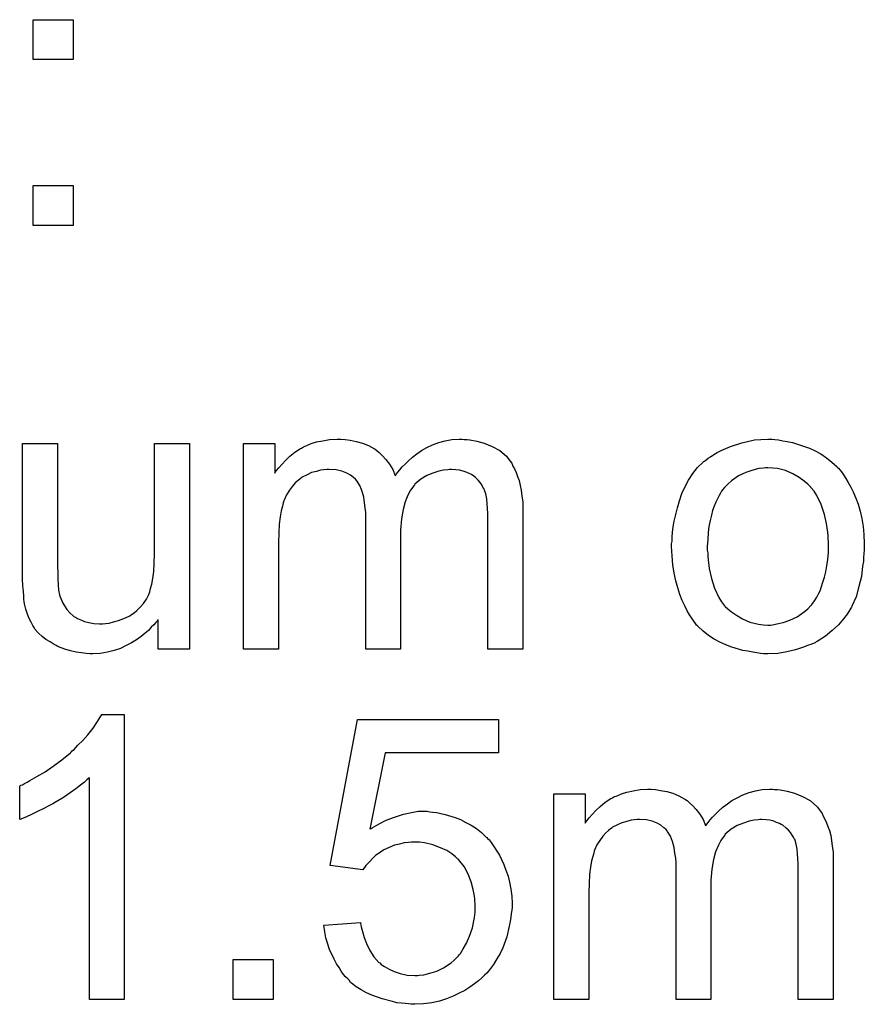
# Model space of a CAD drawing. Extents: x -2 to 8.5, y -2.9 to 5.2.
# Tile 177 of 207: x 5.557 to 5.795, y 2.478 to 2.756. Entities that reach past the tile are written whole.
import ezdxf

# ---------------------------------------------------------------- set-up
doc = ezdxf.new("R2010")
doc.units = 0
doc.layers.add('acc-ni-360-20-out-a_document', color=1, linetype='CONTINUOUS')

msp = doc.modelspace()

# ---------------------------------------------------------------- linework, layer by layer
at = {"layer": 'acc-ni-360-20-out-a_document', "color": 1}
for points in [[(5.571944, 2.744408), (5.560721, 2.744408), (5.560721, 2.755631), (5.571944, 2.755631), (5.571944, 2.744408)], [(5.571944, 2.697549), (5.560721, 2.697549), (5.560721, 2.708772), (5.571944, 2.708772), (5.571944, 2.697549)], [(5.604803, 2.577869), (5.596009, 2.577869), (5.596009, 2.586315), (5.595894, 2.5862), (5.595662, 2.585852), (5.595315, 2.58539), (5.594737, 2.584811), (5.594042, 2.584117), (5.593233, 2.583191), (5.592307, 2.582381), (5.59115, 2.581456), (5.589877, 2.58053), (5.588489, 2.57972), (5.586985, 2.57891), (5.585365, 2.578101), (5.583514, 2.577522), (5.581663, 2.577059), (5.57958, 2.576712), (5.577497, 2.576597), (5.576688, 2.576597), (5.575646, 2.576712), (5.574373, 2.576828), (5.572869, 2.577059), (5.57125, 2.577406), (5.56963, 2.577869), (5.567894, 2.578563), (5.567663, 2.578679), (5.5672, 2.57891), (5.56639, 2.579373), (5.565465, 2.579952), (5.564308, 2.580646), (5.563266, 2.581456), (5.562225, 2.582381), (5.561299, 2.583423), (5.561184, 2.583539), (5.560952, 2.584001), (5.560605, 2.58458), (5.560142, 2.585505), (5.559564, 2.586547), (5.559101, 2.587819), (5.558638, 2.589208), (5.558291, 2.590712), (5.558291, 2.590828), (5.558176, 2.59129), (5.55806, 2.591985), (5.55806, 2.59291), (5.557944, 2.594299), (5.557828, 2.595803), (5.557713, 2.59777), (5.557713, 2.599968), (5.557713, 2.635951), (5.567547, 2.635951), (5.567547, 2.60367), (5.567547, 2.603555), (5.567547, 2.603323), (5.567547, 2.602976), (5.567547, 2.602398), (5.567547, 2.601125), (5.567663, 2.599505), (5.567663, 2.59777), (5.567779, 2.596034), (5.567894, 2.59453), (5.568126, 2.593257), (5.568126, 2.593142), (5.568357, 2.592679), (5.568588, 2.591985), (5.568936, 2.591059), (5.569514, 2.590133), (5.570208, 2.589092), (5.571018, 2.588166), (5.57206, 2.587241), (5.572175, 2.587125), (5.572638, 2.586894), (5.573217, 2.586547), (5.574142, 2.5862), (5.575183, 2.585737), (5.576456, 2.58539), (5.577845, 2.585158), (5.579464, 2.585043), (5.580274, 2.585043), (5.581084, 2.585158), (5.582125, 2.585274), (5.583398, 2.585621), (5.584787, 2.585968), (5.586291, 2.586547), (5.587795, 2.587241), (5.588026, 2.587357), (5.588489, 2.587704), (5.589183, 2.588166), (5.589993, 2.588861), (5.590919, 2.589786), (5.591844, 2.590828), (5.592654, 2.591985), (5.593348, 2.593373), (5.593464, 2.593604), (5.59358, 2.594067), (5.593811, 2.594993), (5.594158, 2.596265), (5.594505, 2.597885), (5.594737, 2.599852), (5.594852, 2.602166), (5.594968, 2.604827), (5.594968, 2.635951), (5.604803, 2.635951), (5.604803, 2.577869)], [(5.682322, 2.637108), (5.683132, 2.637108), (5.683941, 2.636992), (5.685908, 2.636645), (5.687991, 2.636066), (5.690189, 2.635141), (5.692387, 2.633984), (5.694239, 2.632364), (5.69447, 2.632133), (5.694933, 2.631438), (5.695743, 2.630397), (5.69609, 2.629587), (5.696553, 2.628777), (5.697016, 2.627736), (5.697363, 2.626695), (5.697825, 2.625538), (5.698172, 2.624149), (5.698404, 2.622761), (5.698635, 2.621141), (5.698867, 2.619521), (5.698867, 2.61767), (5.698867, 2.577869), (5.689032, 2.577869), (5.689032, 2.614315), (5.689032, 2.61443), (5.689032, 2.614546), (5.689032, 2.61524), (5.689032, 2.616282), (5.688917, 2.617554), (5.688801, 2.618943), (5.688685, 2.620331), (5.688454, 2.62172), (5.688107, 2.622761), (5.688107, 2.622876), (5.687875, 2.623224), (5.687644, 2.623686), (5.687297, 2.624265), (5.686834, 2.624959), (5.686255, 2.625653), (5.685561, 2.626347), (5.684636, 2.627042), (5.68452, 2.627157), (5.684173, 2.627273), (5.68371, 2.627505), (5.6829, 2.627852), (5.68209, 2.628199), (5.681049, 2.62843), (5.680008, 2.628546), (5.678735, 2.628662), (5.678156, 2.628662), (5.677694, 2.628546), (5.676537, 2.62843), (5.675148, 2.628199), (5.673528, 2.62762), (5.671793, 2.626926), (5.670057, 2.625885), (5.668438, 2.624496), (5.668322, 2.624265), (5.667859, 2.623686), (5.667165, 2.622761), (5.666471, 2.621372), (5.665661, 2.619521), (5.665082, 2.617323), (5.664619, 2.614662), (5.664388, 2.611538), (5.664388, 2.577869), (5.654554, 2.577869), (5.654554, 2.615472), (5.654554, 2.615587), (5.654554, 2.615819), (5.654554, 2.61605), (5.654554, 2.616513), (5.654438, 2.617786), (5.654207, 2.619174), (5.653975, 2.620794), (5.653512, 2.622414), (5.652934, 2.623918), (5.652124, 2.625306), (5.652008, 2.625422), (5.651661, 2.625885), (5.651083, 2.626347), (5.650273, 2.627042), (5.649231, 2.62762), (5.647843, 2.628199), (5.646223, 2.628546), (5.644256, 2.628662), (5.643562, 2.628662), (5.642752, 2.628546), (5.641827, 2.62843), (5.64067, 2.628083), (5.639281, 2.627736), (5.638008, 2.627157), (5.63662, 2.626463), (5.636504, 2.626347), (5.636042, 2.626), (5.635463, 2.625538), (5.634653, 2.624843), (5.633843, 2.623918), (5.633033, 2.622761), (5.632224, 2.621488), (5.631529, 2.619984), (5.631414, 2.619753), (5.631298, 2.619174), (5.631066, 2.618249), (5.630719, 2.616976), (5.630372, 2.61524), (5.630141, 2.613158), (5.630025, 2.610728), (5.629909, 2.607951), (5.629909, 2.577869), (5.620075, 2.577869), (5.620075, 2.635951), (5.628868, 2.635951), (5.628868, 2.62762), (5.628984, 2.627852), (5.629331, 2.628314), (5.630025, 2.629124), (5.630835, 2.63005), (5.631876, 2.631207), (5.633149, 2.632364), (5.634538, 2.633521), (5.636157, 2.634562), (5.636389, 2.634678), (5.636967, 2.635025), (5.637893, 2.635372), (5.639166, 2.635951), (5.64067, 2.636413), (5.642405, 2.63676), (5.644372, 2.637108), (5.646455, 2.637223), (5.647496, 2.637223), (5.648769, 2.637108), (5.650157, 2.636876), (5.651892, 2.636529), (5.653628, 2.636066), (5.655364, 2.635372), (5.656983, 2.634447), (5.657215, 2.634331), (5.657677, 2.633984), (5.658372, 2.633405), (5.659297, 2.63248), (5.660223, 2.631438), (5.661264, 2.630166), (5.66219, 2.628662), (5.662884, 2.626926), (5.663, 2.627042), (5.663231, 2.627389), (5.663578, 2.627852), (5.664157, 2.628546), (5.664851, 2.629356), (5.665661, 2.630166), (5.666586, 2.631091), (5.667743, 2.632133), (5.669016, 2.633058), (5.670289, 2.633984), (5.671793, 2.634794), (5.673413, 2.635604), (5.675148, 2.636298), (5.676999, 2.63676), (5.678851, 2.637108), (5.680933, 2.637223), (5.681743, 2.637223), (5.682322, 2.637108)], [(5.770022, 2.637108), (5.771064, 2.636992), (5.772221, 2.63676), (5.773493, 2.636529), (5.774997, 2.636298), (5.778121, 2.635256), (5.779741, 2.634678), (5.781361, 2.633868), (5.782981, 2.633058), (5.7846, 2.631901), (5.786105, 2.630744), (5.787609, 2.629356), (5.787724, 2.62924), (5.787956, 2.629009), (5.788303, 2.628546), (5.788766, 2.627967), (5.789344, 2.627157), (5.790038, 2.626116), (5.790733, 2.624959), (5.791427, 2.623686), (5.792121, 2.622298), (5.792815, 2.620562), (5.793509, 2.618827), (5.794088, 2.61686), (5.794551, 2.614778), (5.794898, 2.612579), (5.795129, 2.610265), (5.795245, 2.60772), (5.795245, 2.607604), (5.795245, 2.607257), (5.795245, 2.606678), (5.795245, 2.605869), (5.795129, 2.604943), (5.795013, 2.603786), (5.795013, 2.602629), (5.794782, 2.601356), (5.794435, 2.598464), (5.793741, 2.595571), (5.792931, 2.592679), (5.791774, 2.590018), (5.791774, 2.589902), (5.791658, 2.589786), (5.791427, 2.589439), (5.791195, 2.588976), (5.790385, 2.587819), (5.789344, 2.586431), (5.787956, 2.584811), (5.78622, 2.583191), (5.784253, 2.581572), (5.781939, 2.580068), (5.781824, 2.580068), (5.781708, 2.579952), (5.781361, 2.57972), (5.780782, 2.579489), (5.780204, 2.579258), (5.77951, 2.579026), (5.777774, 2.578332), (5.775807, 2.577753), (5.773377, 2.577175), (5.770832, 2.576712), (5.768055, 2.576597), (5.766898, 2.576597), (5.765973, 2.576712), (5.764931, 2.576828), (5.763774, 2.577059), (5.762386, 2.577291), (5.760998, 2.577522), (5.757874, 2.578448), (5.756138, 2.579142), (5.754518, 2.579836), (5.752899, 2.580762), (5.751279, 2.581803), (5.749775, 2.58296), (5.748271, 2.584348), (5.748155, 2.584464), (5.747923, 2.584695), (5.747576, 2.585158), (5.747114, 2.585852), (5.746535, 2.586662), (5.745957, 2.587588), (5.745262, 2.588745), (5.744568, 2.590133), (5.743874, 2.591637), (5.74318, 2.593373), (5.742601, 2.595224), (5.742023, 2.597191), (5.74156, 2.599389), (5.741213, 2.601703), (5.740981, 2.604249), (5.740866, 2.60691), (5.740866, 2.607141), (5.740866, 2.607604), (5.740981, 2.608414), (5.740981, 2.609571), (5.741097, 2.610844), (5.741329, 2.612463), (5.74156, 2.614083), (5.742023, 2.615934), (5.742486, 2.617786), (5.743064, 2.619753), (5.743758, 2.621835), (5.744684, 2.623802), (5.745609, 2.625653), (5.746882, 2.627505), (5.748155, 2.62924), (5.749775, 2.630744), (5.74989, 2.63086), (5.750122, 2.630976), (5.750585, 2.631323), (5.751163, 2.631785), (5.751857, 2.632248), (5.752783, 2.632827), (5.753708, 2.633405), (5.754865, 2.633984), (5.756138, 2.634562), (5.757527, 2.635141), (5.76065, 2.636182), (5.764237, 2.636992), (5.766088, 2.637108), (5.768055, 2.637223), (5.769212, 2.637223), (5.770022, 2.637108)], [(5.768055, 2.629124), (5.767361, 2.629124), (5.766783, 2.629009), (5.76551, 2.628893), (5.763774, 2.62843), (5.761807, 2.627736), (5.759725, 2.62681), (5.757758, 2.625422), (5.756717, 2.624496), (5.755791, 2.623571), (5.755791, 2.623455), (5.75556, 2.623339), (5.755328, 2.622992), (5.754981, 2.622529), (5.754634, 2.621951), (5.754287, 2.621257), (5.753824, 2.620331), (5.753361, 2.619405), (5.752899, 2.618249), (5.752436, 2.617091), (5.752089, 2.615703), (5.751742, 2.614199), (5.751395, 2.612579), (5.751163, 2.610844), (5.751047, 2.608877), (5.750932, 2.60691), (5.750932, 2.606794), (5.750932, 2.606447), (5.750932, 2.605869), (5.751047, 2.605059), (5.751047, 2.604133), (5.751163, 2.603092), (5.75151, 2.600662), (5.752089, 2.597885), (5.753014, 2.595108), (5.754171, 2.592447), (5.754981, 2.59129), (5.755791, 2.590133), (5.755907, 2.590133), (5.756023, 2.589902), (5.756717, 2.589323), (5.757758, 2.588398), (5.759146, 2.587472), (5.760882, 2.586431), (5.762965, 2.585505), (5.765394, 2.584927), (5.766667, 2.584811), (5.768055, 2.584695), (5.768749, 2.584695), (5.769328, 2.584811), (5.770601, 2.585043), (5.772336, 2.58539), (5.774187, 2.586084), (5.77627, 2.58701), (5.778237, 2.588398), (5.779278, 2.589323), (5.780204, 2.590249), (5.780319, 2.590365), (5.780435, 2.590481), (5.780667, 2.590828), (5.781014, 2.59129), (5.781361, 2.591869), (5.781824, 2.592563), (5.782286, 2.593489), (5.782749, 2.594414), (5.783212, 2.595571), (5.783559, 2.596844), (5.784022, 2.598232), (5.784369, 2.599736), (5.784716, 2.601472), (5.784948, 2.603207), (5.785179, 2.605174), (5.785179, 2.607257), (5.785179, 2.607373), (5.785179, 2.60772), (5.785179, 2.608298), (5.785063, 2.608992), (5.785063, 2.609918), (5.784948, 2.610959), (5.7846, 2.613389), (5.784022, 2.615934), (5.783096, 2.618711), (5.781824, 2.621257), (5.781129, 2.622529), (5.780204, 2.623571), (5.780204, 2.623686), (5.779972, 2.623802), (5.779278, 2.624496), (5.778237, 2.625306), (5.776849, 2.626347), (5.775113, 2.627389), (5.77303, 2.628314), (5.770716, 2.628893), (5.769444, 2.629009), (5.768055, 2.629124)], [(5.586406, 2.479015), (5.576572, 2.479015), (5.576572, 2.541609), (5.576456, 2.541493), (5.575878, 2.54103), (5.575183, 2.540336), (5.574026, 2.539526), (5.572754, 2.538485), (5.571134, 2.537328), (5.569283, 2.536055), (5.5672, 2.534782), (5.567084, 2.534782), (5.566969, 2.534667), (5.566275, 2.534204), (5.565118, 2.533626), (5.563729, 2.532931), (5.562109, 2.532121), (5.560374, 2.531311), (5.558638, 2.530502), (5.556903, 2.529807), (5.556903, 2.539295), (5.557019, 2.539295), (5.55725, 2.539526), (5.557713, 2.539642), (5.558291, 2.539989), (5.558985, 2.540336), (5.559795, 2.540799), (5.561762, 2.541956), (5.564076, 2.543229), (5.56639, 2.544848), (5.56882, 2.5467), (5.57125, 2.548666), (5.571365, 2.548782), (5.571481, 2.548898), (5.571828, 2.549245), (5.572291, 2.549592), (5.573332, 2.550749), (5.574721, 2.552137), (5.576109, 2.553757), (5.577613, 2.555608), (5.578886, 2.55746), (5.580043, 2.559427), (5.586406, 2.559427), (5.586406, 2.479015)], [(5.69204, 2.548666), (5.659992, 2.548666), (5.655711, 2.527031), (5.655826, 2.527146), (5.656058, 2.527262), (5.656405, 2.527493), (5.656983, 2.52784), (5.657677, 2.528188), (5.658487, 2.52865), (5.660339, 2.529576), (5.662653, 2.530502), (5.665198, 2.531311), (5.667975, 2.53189), (5.669363, 2.532121), (5.671909, 2.532121), (5.672603, 2.532006), (5.673528, 2.53189), (5.67457, 2.531774), (5.675727, 2.531543), (5.676999, 2.531196), (5.679776, 2.530386), (5.68128, 2.529807), (5.682784, 2.528997), (5.684288, 2.528188), (5.685793, 2.527262), (5.687181, 2.526105), (5.688569, 2.524832), (5.688685, 2.524717), (5.688917, 2.524485), (5.689264, 2.524138), (5.689726, 2.52356), (5.690305, 2.52275), (5.690883, 2.52194), (5.691578, 2.520898), (5.692272, 2.519742), (5.69285, 2.518469), (5.693544, 2.51708), (5.694123, 2.515461), (5.694702, 2.513841), (5.695164, 2.512105), (5.695511, 2.510138), (5.695743, 2.508171), (5.695859, 2.506089), (5.695859, 2.505973), (5.695859, 2.505626), (5.695859, 2.505048), (5.695743, 2.504238), (5.695627, 2.503312), (5.695511, 2.502271), (5.69528, 2.500998), (5.695049, 2.499725), (5.694354, 2.496717), (5.693197, 2.493593), (5.692503, 2.491974), (5.691578, 2.490469), (5.690652, 2.48885), (5.689495, 2.487345), (5.689379, 2.48723), (5.689148, 2.486883), (5.688685, 2.48642), (5.688107, 2.485841), (5.687297, 2.485147), (5.686371, 2.484222), (5.685214, 2.483412), (5.683941, 2.482486), (5.682553, 2.481561), (5.680933, 2.480751), (5.679198, 2.479941), (5.677346, 2.479131), (5.67538, 2.478552), (5.673181, 2.47809), (5.670867, 2.477742), (5.668438, 2.477627), (5.667396, 2.477627), (5.666586, 2.477742), (5.665661, 2.477858), (5.664619, 2.477974), (5.663347, 2.47809), (5.662074, 2.478437), (5.659182, 2.479131), (5.656289, 2.480172), (5.654785, 2.480866), (5.653281, 2.481676), (5.651892, 2.482602), (5.650504, 2.483643), (5.650388, 2.483759), (5.650157, 2.483874), (5.649926, 2.484337), (5.649463, 2.4848), (5.648884, 2.485379), (5.648306, 2.486073), (5.647612, 2.486998), (5.647033, 2.48804), (5.646339, 2.489081), (5.645645, 2.490354), (5.644372, 2.493131), (5.643331, 2.49637), (5.642984, 2.498106), (5.642752, 2.499957), (5.65305, 2.500767), (5.65305, 2.500651), (5.65305, 2.50042), (5.653165, 2.500073), (5.653281, 2.499494), (5.653628, 2.498221), (5.654091, 2.496486), (5.654785, 2.49475), (5.655711, 2.492783), (5.656868, 2.491048), (5.658256, 2.489428), (5.658487, 2.489312), (5.65895, 2.48885), (5.659876, 2.488271), (5.661149, 2.487577), (5.662537, 2.486883), (5.664272, 2.486304), (5.666239, 2.485841), (5.668438, 2.485726), (5.669132, 2.485726), (5.669595, 2.485841), (5.670983, 2.485957), (5.672603, 2.48642), (5.67457, 2.486998), (5.676537, 2.487924), (5.678619, 2.489312), (5.679545, 2.490122), (5.68047, 2.491048), (5.680586, 2.491164), (5.680702, 2.491279), (5.680933, 2.491626), (5.68128, 2.491974), (5.68209, 2.493246), (5.683016, 2.494866), (5.683826, 2.496833), (5.684636, 2.499263), (5.685214, 2.502155), (5.685445, 2.503659), (5.685445, 2.505279), (5.685445, 2.505395), (5.685445, 2.505626), (5.685445, 2.506089), (5.68533, 2.506667), (5.68533, 2.507362), (5.685214, 2.508171), (5.684867, 2.510023), (5.684288, 2.512221), (5.683479, 2.514419), (5.682322, 2.516502), (5.680702, 2.518469), (5.680702, 2.518584), (5.68047, 2.5187), (5.679892, 2.519279), (5.678851, 2.520089), (5.677462, 2.521014), (5.675611, 2.521824), (5.673528, 2.522634), (5.671099, 2.523213), (5.66971, 2.523444), (5.667512, 2.523444), (5.666586, 2.523328), (5.665429, 2.523213), (5.664041, 2.522865), (5.662653, 2.522518), (5.661149, 2.52194), (5.659644, 2.521246), (5.659529, 2.52113), (5.659066, 2.520898), (5.658372, 2.52032), (5.657446, 2.519742), (5.65652, 2.518932), (5.655595, 2.51789), (5.654554, 2.516849), (5.653744, 2.515576), (5.644488, 2.516849), (5.65224, 2.558038), (5.69204, 2.558038), (5.69204, 2.548666)], [(5.769907, 2.538253), (5.770716, 2.538253), (5.771526, 2.538138), (5.773493, 2.537791), (5.775576, 2.537212), (5.777774, 2.536287), (5.779972, 2.53513), (5.781824, 2.53351), (5.782055, 2.533278), (5.782518, 2.532584), (5.783328, 2.531543), (5.783675, 2.530733), (5.784138, 2.529923), (5.7846, 2.528882), (5.784948, 2.52784), (5.78541, 2.526684), (5.785757, 2.525295), (5.785989, 2.523907), (5.78622, 2.522287), (5.786452, 2.520667), (5.786452, 2.518816), (5.786452, 2.479015), (5.776617, 2.479015), (5.776617, 2.515461), (5.776617, 2.515576), (5.776617, 2.515692), (5.776617, 2.516386), (5.776617, 2.517427), (5.776501, 2.5187), (5.776386, 2.520089), (5.77627, 2.521477), (5.776039, 2.522865), (5.775691, 2.523907), (5.775691, 2.524022), (5.77546, 2.524369), (5.775229, 2.524832), (5.774882, 2.525411), (5.774419, 2.526105), (5.77384, 2.526799), (5.773146, 2.527493), (5.772221, 2.528188), (5.772105, 2.528303), (5.771758, 2.528419), (5.771295, 2.52865), (5.770485, 2.528997), (5.769675, 2.529345), (5.768634, 2.529576), (5.767592, 2.529692), (5.76632, 2.529807), (5.765741, 2.529807), (5.765279, 2.529692), (5.764122, 2.529576), (5.762733, 2.529345), (5.761113, 2.528766), (5.759378, 2.528072), (5.757642, 2.527031), (5.756023, 2.525642), (5.755907, 2.525411), (5.755444, 2.524832), (5.75475, 2.523907), (5.754056, 2.522518), (5.753246, 2.520667), (5.752667, 2.518469), (5.752204, 2.515808), (5.751973, 2.512684), (5.751973, 2.479015), (5.742139, 2.479015), (5.742139, 2.516618), (5.742139, 2.516733), (5.742139, 2.516965), (5.742139, 2.517196), (5.742139, 2.517659), (5.742023, 2.518932), (5.741791, 2.52032), (5.74156, 2.52194), (5.741097, 2.52356), (5.740519, 2.525064), (5.739709, 2.526452), (5.739593, 2.526568), (5.739246, 2.527031), (5.738667, 2.527493), (5.737858, 2.528188), (5.736816, 2.528766), (5.735428, 2.529345), (5.733808, 2.529692), (5.731841, 2.529807), (5.731147, 2.529807), (5.730337, 2.529692), (5.729412, 2.529576), (5.728255, 2.529229), (5.726866, 2.528882), (5.725593, 2.528303), (5.724205, 2.527609), (5.724089, 2.527493), (5.723627, 2.527146), (5.723048, 2.526684), (5.722238, 2.525989), (5.721428, 2.525064), (5.720618, 2.523907), (5.719808, 2.522634), (5.719114, 2.52113), (5.718998, 2.520898), (5.718883, 2.52032), (5.718651, 2.519394), (5.718304, 2.518122), (5.717957, 2.516386), (5.717726, 2.514304), (5.71761, 2.511874), (5.717494, 2.509097), (5.717494, 2.479015), (5.70766, 2.479015), (5.70766, 2.537097), (5.716453, 2.537097), (5.716453, 2.528766), (5.716569, 2.528997), (5.716916, 2.52946), (5.71761, 2.53027), (5.71842, 2.531196), (5.719461, 2.532353), (5.720734, 2.53351), (5.722122, 2.534667), (5.723742, 2.535708), (5.723974, 2.535824), (5.724552, 2.536171), (5.725478, 2.536518), (5.72675, 2.537097), (5.728255, 2.537559), (5.72999, 2.537906), (5.731957, 2.538253), (5.734039, 2.538369), (5.735081, 2.538369), (5.736354, 2.538253), (5.737742, 2.538022), (5.739477, 2.537675), (5.741213, 2.537212), (5.742948, 2.536518), (5.744568, 2.535592), (5.7448, 2.535477), (5.745262, 2.53513), (5.745957, 2.534551), (5.746882, 2.533626), (5.747808, 2.532584), (5.748849, 2.531311), (5.749775, 2.529807), (5.750469, 2.528072), (5.750585, 2.528188), (5.750816, 2.528535), (5.751163, 2.528997), (5.751742, 2.529692), (5.752436, 2.530502), (5.753246, 2.531311), (5.754171, 2.532237), (5.755328, 2.533278), (5.756601, 2.534204), (5.757874, 2.53513), (5.759378, 2.535939), (5.760998, 2.536749), (5.762733, 2.537444), (5.764584, 2.537906), (5.766435, 2.538253), (5.768518, 2.538369), (5.769328, 2.538369), (5.769907, 2.538253)], [(5.628405, 2.479015), (5.617182, 2.479015), (5.617182, 2.490238), (5.628405, 2.490238), (5.628405, 2.479015)]]:
    msp.add_lwpolyline(points, dxfattribs=at)

doc.saveas('drawing.dxf')
